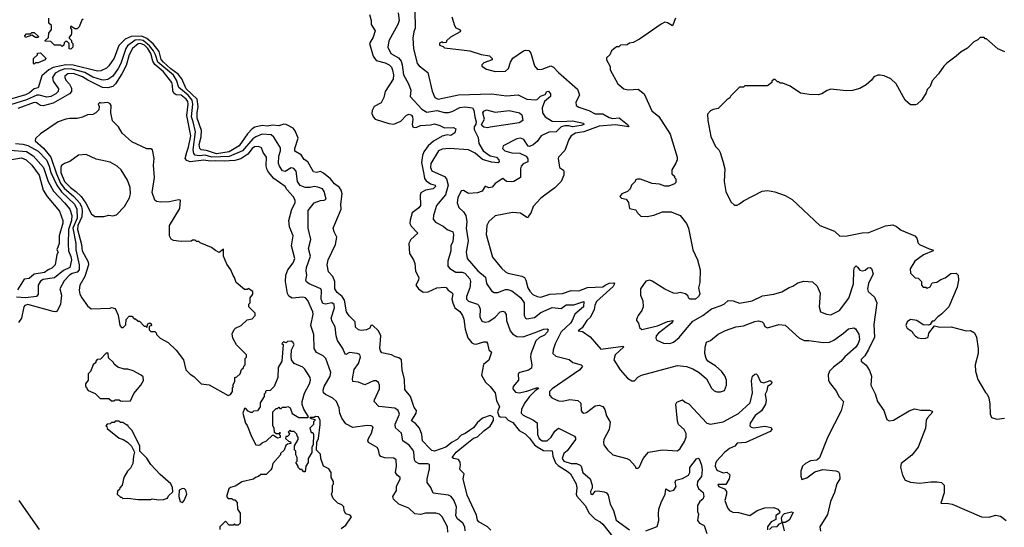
# Model space of a CAD drawing. Extents: x 2210602 to 2357277, y 510288 to 673808.
# Tile 86 of 256: x 2268290 to 2276065, y 550402 to 554412. Entities that reach past the tile are written whole.
import ezdxf

# ---------------------------------------------------------------- set-up
doc = ezdxf.new("R2010")
doc.units = 0

msp = doc.modelspace()

# ---------------------------------------------------------------- linework, layer by layer
at = {"layer": '0CON05XD'}
for points in [[(2271053, 554453), (2271066, 554405), (2271066.2, 554375), (2271096, 554325), (2271081.4, 554275), (2271052.9, 554225), (2271082.4, 554122.4), (2271105, 554088.6), (2271175, 554070.9), (2271207.1, 554055), (2271225, 554037.5), (2271233.6, 554013.6), (2271242.5, 553975), (2271237.9, 553942.1), (2271175.8, 553845), (2271165, 553797.5), (2271145.6, 553754.4), (2271090, 553725), (2271072, 553695), (2271071.7, 553671.7), (2271080, 553645), (2271096.7, 553625), (2271205, 553591.9), (2271245, 553586.7), (2271300.2, 553609.8), (2271345, 553657.5), (2271365, 553666.7), (2271385, 553657.5), (2271393.1, 553645), (2271395.6, 553624.4), (2271388.1, 553585), (2271395, 553566.2), (2271405, 553561.4), (2271427, 553563), (2271453.9, 553576.1), (2271535, 553580.8), (2271565, 553590), (2271607.3, 553577.3), (2271645, 553556.7), (2271715, 553561.2), (2271735, 553550), (2271725, 553517.5), (2271695, 553497.5), (2271665, 553501.2), (2271625, 553492.9), (2271558.2, 553451.8), (2271515.4, 553414.6), (2271481.1, 553368.9), (2271470.2, 553339.8), (2271464, 553285), (2271480.3, 553190.3), (2271487, 553157), (2271499.6, 553139.6), (2271535, 553115.4), (2271570, 553105), (2271574, 553095), (2271555, 553076.7), (2271495, 553066.3), (2271456.8, 553045), (2271451.7, 553025), (2271455.3, 552944.7), (2271440.6, 552925), (2271389.6, 552885), (2271373, 552827), (2271371.6, 552801.6), (2271380, 552780), (2271433.3, 552725), (2271377.5, 552675), (2271362, 552645), (2271367.8, 552565), (2271400.8, 552515), (2271411.2, 552485), (2271414.2, 552424.2), (2271442.5, 552375), (2271439.2, 552355), (2271419.2, 552315), (2271439.4, 552285), (2271475, 552259.4), (2271515, 552262.5), (2271585, 552292.7), (2271645, 552300), (2271656.4, 552296.4), (2271673.8, 552275), (2271703.8, 552255), (2271710, 552245), (2271702, 552205), (2271709.2, 552175), (2271725.8, 552135.8), (2271765, 552106), (2271787.5, 552075), (2271797.6, 552047.6), (2271807.9, 551967.9), (2271827.8, 551897.8), (2271860.6, 551860.6), (2271875, 551850.6), (2271895, 551847.8), (2271955, 551868.6), (2271975, 551866.2), (2271984.1, 551854.1), (2271993.9, 551803.9), (2272016.7, 551785), (2271995, 551723.3), (2271952.2, 551687.8), (2271936.4, 551605), (2271968.6, 551548.6), (2272005.5, 551515.5), (2272043.8, 551465), (2272054, 551405), (2272079.2, 551355), (2272064.3, 551315.7), (2272073.3, 551283.3), (2272085, 551274), (2272125, 551271.9), (2272147.8, 551247.8), (2272185, 551229.5), (2272235, 551167.8), (2272281.1, 551141.1), (2272316, 551106), (2272354, 551054), (2272375, 551036.9), (2272425, 551010), (2272495, 551006.7), (2272500, 550965), (2272521.9, 550911.9), (2272541.4, 550891.4), (2272620.5, 550840.5), (2272638.7, 550825), (2272685.3, 550745), (2272688.3, 550711.7), (2272682.9, 550665), (2272688.4, 550648.4), (2272754.4, 550575), (2272787.9, 550515), (2272835, 550465.6), (2272875, 550445.5), (2272895, 550427.8), (2272975, 550326.2)], [(2271278.6, 554465), (2271285.8, 554405), (2271276.3, 554373.7), (2271205.8, 554245), (2271196, 554195), (2271222, 554145), (2271280.5, 554110.5), (2271301.8, 554085), (2271311.2, 554055), (2271320.9, 553975), (2271359.2, 553905), (2271377.5, 553855), (2271374.1, 553804.1), (2271465, 553705.6), (2271505, 553681.9), (2271585, 553695.3), (2271645, 553680), (2271675, 553680), (2271705, 553687.8), (2271765, 553717.5), (2271805, 553722.2), (2271866.4, 553716.4), (2271876.6, 553696.6), (2271882.7, 553645), (2271894.7, 553605), (2271892.7, 553587.3), (2271879.4, 553565), (2271878.6, 553545), (2271910.7, 553480.7), (2271916.2, 553435), (2271950.6, 553375), (2272005, 553335.6), (2272055, 553326.2), (2272073.5, 553305), (2272075, 553292.5), (2272067.6, 553282.4), (2272015, 553287.5), (2271945, 553307.8), (2271886.7, 553356.7), (2271835, 553382.7), (2271685, 553394.4), (2271625, 553389.5), (2271597.5, 553375), (2271536.7, 553275), (2271533.8, 553243.8), (2271545, 553218), (2271645, 553174.4), (2271660.5, 553155), (2271672.7, 553105), (2271651.5, 553028.5), (2271581.4, 552945), (2271557.1, 552865), (2271555.7, 552835), (2271572.4, 552812.4), (2271635, 552782), (2271665.8, 552755.8), (2271710, 552735), (2271716.2, 552715), (2271710.6, 552659.4), (2271695.8, 552625), (2271695.6, 552585), (2271670, 552505), (2271670, 552465), (2271685.9, 552445.9), (2271735, 552418.8), (2271785, 552418.1), (2271805, 552410.8), (2271844, 552365), (2271848.8, 552345), (2271843.3, 552295), (2271819.4, 552225), (2271819.2, 552205), (2271835, 552188.6), (2271904.3, 552164.3), (2271916.2, 552155), (2271925.6, 552125.6), (2271924.5, 552064.5), (2271940.3, 552030.3), (2271965, 552021.4), (2271995, 552028.6), (2272045, 552062.5), (2272084.6, 552105.4), (2272105, 552110.8), (2272118.8, 552105), (2272132.2, 552082.2), (2272133.8, 552035), (2272163.6, 551953.6), (2272181.7, 551931.7), (2272215, 551910), (2272265, 551908.1), (2272382.2, 551947.8), (2272425, 551968.1), (2272455, 551971.2), (2272463.3, 551965), (2272457.1, 551945), (2272435, 551920), (2272395, 551902), (2272366.2, 551875), (2272327.1, 551772.9)], [(2271410, 554485), (2271414.1, 554345.9), (2271401.4, 554315), (2271394, 554265), (2271398.6, 554185), (2271428.8, 554065), (2271445, 554046.2), (2271513.8, 553995), (2271547.8, 553847.8), (2271567, 553797), (2271594.2, 553784.2), (2271755, 553817.1), (2272015, 553826.4), (2272135, 553809.2), (2272225, 553817.5), (2272295, 553784.3), (2272365, 553780), (2272375, 553781.2), (2272403.6, 553806.4), (2272438.7, 553821.3), (2272452, 553845), (2272465, 553846.9), (2272481.9, 553825), (2272480.6, 553805), (2272432.9, 553765), (2272416.9, 553715), (2272418, 553675), (2272440, 553645), (2272495, 553610.5), (2272565, 553607.4), (2272655, 553613.8), (2272743.3, 553595), (2272746, 553585), (2272724.4, 553575.6), (2272655, 553566.1), (2272625, 553573.4), (2272595, 553574.1), (2272565, 553566.1), (2272525, 553525.4), (2272467.3, 553522.7), (2272407.5, 553495), (2272375, 553449.2), (2272345, 553424), (2272315, 553410), (2272304, 553414), (2272270, 553465), (2272245, 553477.1), (2272215, 553470.6), (2272106.7, 553415), (2272101.2, 553395), (2272120, 553375), (2272175, 553360.8), (2272238.3, 553358.3), (2272290, 553335), (2272301.7, 553311.7), (2272301.7, 553288.3), (2272265, 553273.3), (2272250, 553255), (2272244, 553235), (2272243.8, 553165), (2272192.5, 553135), (2272175, 553130), (2272135, 553133.8), (2272105, 553157.5), (2272045, 553116.7), (2272020.7, 553089.3), (2271995, 553082.5), (2271965, 553096.7), (2271941.7, 553058.3), (2271905, 553043.8), (2271835, 553040), (2271795, 553062.5), (2271775, 553060), (2271750.8, 553005), (2271744.1, 552964.1), (2271757.7, 552927.7), (2271795, 552893.3), (2271814.1, 552864.1), (2271821.4, 552815), (2271816.4, 552765), (2271831.6, 552665), (2271814.5, 552575), (2271823.1, 552525), (2271908.3, 552428.3), (2271969.1, 552379.1), (2271977, 552327), (2272015, 552270), (2272037.3, 552257.3), (2272065, 552255.8), (2272125, 552280.6), (2272145, 552280), (2272175, 552268.9), (2272245, 552217.5), (2272273.2, 552175), (2272274.3, 552075), (2272283.8, 552055), (2272295, 552048), (2272355, 552060), (2272405, 552099.6), (2272495, 552138.1), (2272565, 552131.4), (2272605, 552159.4), (2272665, 552159.1), (2272745, 552186.7), (2272740.8, 552145), (2272674.4, 552085), (2272653.3, 552036.7), (2272639.5, 552015), (2272566.5, 551945), (2272518.3, 551851.7), (2272501.4, 551805), (2272500.8, 551775), (2272523.4, 551753.4), (2272628.8, 551728.8), (2272657.5, 551705), (2272722.5, 551685), (2272733.3, 551675), (2272712.5, 551645), (2272494, 551495), (2272473.3, 551475), (2272473.3, 551445), (2272492.5, 551425), (2272545, 551401.2), (2272575, 551398.8), (2272635, 551412), (2272697.5, 551405), (2272721.7, 551381.7), (2272723.9, 551323.9), (2272730.7, 551310.7), (2272743.9, 551303.9), (2272765, 551308.8), (2272835, 551361.2), (2272865, 551366.2), (2272895.9, 551355.9), (2272911.7, 551331.7), (2272924.1, 551284.1), (2272953.6, 551233.6), (2272944.1, 551175.9), (2272903.8, 551095), (2272900, 551075), (2272903.3, 551055), (2272931.2, 551015), (2272974.1, 550974.1), (2273085, 550946.7), (2273106.1, 550936.1), (2273150, 550885), (2273155, 550870), (2273175, 550870), (2273185, 550880), (2273213.3, 550945), (2273255, 550996.7), (2273365, 551013.3), (2273485, 551007.5), (2273506.1, 551023.9), (2273539.7, 551080.3), (2273554, 551115), (2273553.9, 551143.9), (2273536.2, 551175), (2273493.3, 551215), (2273485, 551240), (2273470, 551375), (2273478.3, 551391.7), (2273525, 551410), (2273545, 551390), (2273575, 551377.5), (2273715, 551224), (2273745, 551216), (2273845, 551236.7), (2273965, 551300.6), (2274057.5, 551385), (2274077.5, 551465), (2274068.3, 551558.3), (2274077.5, 551595), (2274095, 551612.5), (2274105, 551613.3), (2274116.7, 551605), (2274140.8, 551550.8), (2274165.9, 551544.1), (2274215, 551560.8), (2274226, 551555), (2274229.2, 551545), (2274225, 551534.2), (2274195.8, 551514.2), (2274189.3, 551480.7), (2274175.7, 551455), (2274185.6, 551405), (2274178.6, 551375), (2274146.8, 551323.2), (2274096.7, 551285), (2274057.5, 551225), (2274055.8, 551205), (2274065, 551192.5), (2274085, 551188.1), (2274175, 551202.5), (2274225, 551190), (2274228.8, 551175), (2274215, 551159.2), (2274025, 551071.2), (2273955, 551067.5), (2273936.1, 551043.9), (2273895, 551024), (2273855, 550993.1), (2273791.9, 550925), (2273783.4, 550906.6), (2273782.7, 550885), (2273795, 550854.2), (2273845, 550833.3), (2273875, 550837.5), (2273897, 550817), (2273892.5, 550785), (2273865, 550740), (2273805, 550740), (2273802.5, 550735), (2273810, 550725), (2273856.7, 550706.7), (2273870, 550685), (2273870, 550665), (2273858.8, 550615), (2273879.2, 550555), (2273896, 550535), (2273921.1, 550521.1), (2273965, 550518.9), (2274055, 550494.4), (2274114.6, 550535.4), (2274174.4, 550555.6), (2274245, 550557.5), (2274276.2, 550545), (2274291.2, 550525), (2274290, 550515), (2274260, 550495), (2274260, 550465), (2274225, 550446.2), (2274195, 550406.7), (2274195, 550382.5)], [(2268790, 554415), (2268781.7, 554408.3), (2268760, 554355), (2268745, 554340), (2268725, 554340), (2268695, 554360), (2268690, 554355), (2268690, 554345), (2268700, 554335), (2268700, 554305), (2268697, 554293), (2268680, 554275), (2268680, 554265), (2268698.3, 554248.3), (2268700, 554235), (2268710, 554225), (2268710, 554195), (2268695, 554180), (2268681.7, 554181.7), (2268680, 554225), (2268665, 554240), (2268651.7, 554238.3), (2268641.7, 554228.3), (2268638.3, 554211.7), (2268625, 554200), (2268615, 554210), (2268565, 554210), (2268535, 554240), (2268491.7, 554241.7), (2268491.7, 554248.3), (2268518.3, 554271.7), (2268520, 554305), (2268540, 554335), (2268540, 554365), (2268520, 554385), (2268520, 554425)], [(2271703.3, 554435), (2271722.5, 554365), (2271735, 554347.5), (2271763, 554333), (2271770, 554325), (2271767.5, 554315), (2271692.5, 554275), (2271660, 554245), (2271658.3, 554231.7), (2271635, 554230), (2271625, 554237.5), (2271605, 554227.5), (2271605, 554210), (2271635, 554200), (2271645, 554190), (2271845, 554166.7), (2271935, 554137.5), (2272000, 554125), (2272020, 554105), (2272020, 554095), (2271955, 554070), (2271940, 554055), (2271940, 554045), (2271975, 554020), (2272045, 554003.3), (2272126.7, 554005), (2272148.8, 554025), (2272166.2, 554075), (2272185, 554106.7), (2272267.5, 554165), (2272285, 554171.2), (2272309.3, 554169.3), (2272326.4, 554146.4), (2272356.1, 554046.1), (2272379.3, 554019.3), (2272415, 554021.2), (2272485, 554046.7), (2272505, 554036.7), (2272545.9, 553995.9), (2272695, 553862.5), (2272710, 553815), (2272680.7, 553759.3), (2272685, 553733.3), (2272705, 553720), (2272785, 553693.3), (2272835, 553668), (2272895, 553668.9), (2272945, 553638.6), (2272975, 553630.5), (2273025, 553635.5), (2273090.6, 553585), (2273098.8, 553565), (2272995, 553580), (2272865, 553570.6), (2272745, 553527.1), (2272680, 553515), (2272643.8, 553495), (2272626.2, 553465), (2272595, 553377.5), (2272545, 553326.7), (2272541.2, 553315), (2272552.5, 553245), (2272583, 553223), (2272587, 553213), (2272586.7, 553185), (2272566.7, 553135), (2272515, 553082.5), (2272436.7, 553025), (2272405, 553001.2), (2272344.5, 552935.5), (2272327, 552883), (2272310, 552865), (2272305, 552850), (2272295, 552850), (2272245, 552883.3), (2272181.2, 552888.8), (2272045, 552863.8), (2271995, 552816.7), (2271980, 552785), (2271973.8, 552715), (2272022.5, 552535), (2272095, 552448), (2272125, 552420.8), (2272145, 552410), (2272255.7, 552385.7), (2272275, 552376), (2272287.1, 552355), (2272301.9, 552295), (2272317.4, 552267.4), (2272342, 552242), (2272375, 552224.3), (2272405, 552220.8), (2272475, 552242.5), (2272575, 552250), (2272645, 552271.9), (2272705, 552270.4), (2272775, 552297.1), (2272895, 552301.5), (2272912.9, 552315), (2272945, 552330.8), (2272982.5, 552332.5), (2272986.2, 552325), (2272975.7, 552305), (2272843.5, 552185), (2272830.5, 552155), (2272826.4, 552123.6), (2272797.3, 552062.7), (2272768.8, 552035), (2272730.9, 551979.1), (2272700, 551955), (2272735, 551948.8), (2272795, 551908), (2272879.5, 551809.5), (2273055, 551832.5), (2273058.8, 551825), (2272991.9, 551765), (2272982.5, 551725), (2273032.5, 551645), (2273090.7, 551580.7), (2273125, 551560), (2273145, 551560), (2273170.7, 551589.3), (2273200, 551605), (2273485, 551679.2), (2273555, 551672), (2273605, 551653.8), (2273656.1, 551626.1), (2273712.5, 551575), (2273751.7, 551501.7), (2273775, 551480), (2273795, 551472.5), (2273825, 551472.5), (2273855, 551482.5), (2273870, 551525), (2273870, 551565), (2273858.3, 551598.3), (2273832.5, 551635), (2273785.8, 551675.8), (2273725, 551713.3), (2273710, 551735), (2273701.2, 551775), (2273704, 551825), (2273713.8, 551865), (2273745, 551877.5), (2273805, 551928.8), (2273863.5, 551956.5), (2273945, 551986.2), (2274005.8, 551994.2), (2274095, 552028), (2274125, 552032), (2274152.5, 552025), (2274163.3, 552015), (2274175, 551987.5), (2274195, 551976.7), (2274285, 552004), (2274335, 551998.6), (2274447.5, 551895), (2274485, 551876.7), (2274521.7, 551878.3), (2274635, 551862.9), (2274685, 551865.7), (2274718.8, 551881.2), (2274795.5, 551934.5), (2274835, 551970), (2274877, 551977), (2274889.3, 551969.3), (2274917, 551927), (2274921.2, 551885), (2274912, 551855), (2274892, 551825), (2274805, 551750), (2274775, 551711.9), (2274715, 551667.1), (2274685.8, 551635), (2274673.2, 551606.8), (2274677.1, 551565), (2274685, 551546.2), (2274741.2, 551475), (2274758.8, 551435), (2274796.2, 551395), (2274777.8, 551322.2), (2274672.1, 551117.9), (2274605, 550950), (2274585, 550932.5), (2274535, 550927.5), (2274495, 550907.5), (2274472.5, 550885), (2274457.5, 550845), (2274457.5, 550805), (2274465, 550780), (2274505, 550792.5), (2274569.3, 550840.7), (2274630.7, 550859.3), (2274735, 550848), (2274755, 550840.8), (2274763.3, 550825), (2274766, 550785), (2274743.3, 550745), (2274723.6, 550676.4), (2274693.3, 550605), (2274667.7, 550502.3), (2274607.5, 550405), (2274613, 550373)], [(2273467.5, 554425), (2273445, 554362.5), (2273406.7, 554386.7), (2273385, 554392.5), (2273355, 554377.5), (2273185, 554257.5), (2273135, 554232.5), (2273105, 554227.5), (2273087, 554213), (2273035, 554210), (2273021.7, 554198.3), (2273003, 554197), (2272962.5, 554165), (2272950, 554135), (2272925, 554110), (2272922.5, 554095), (2272951.7, 554041.7), (2272952.5, 554015), (2273013.9, 553903.9), (2273060, 553865), (2273095, 553856.7), (2273175, 553862.5), (2273220, 553825), (2273282.7, 553692.7), (2273337.3, 553647.3), (2273427.7, 553507.7), (2273482.5, 553325), (2273482.5, 553305), (2273471.7, 553278.3), (2273440, 553225), (2273440, 553195), (2273460, 553175), (2273460, 553165), (2273470, 553155), (2273470, 553125), (2273460, 553115), (2273415, 553097.5), (2273385, 553097.5), (2273341.7, 553111.7), (2273285, 553117.5), (2273191.7, 553151.7), (2273168.3, 553151.7), (2273153.6, 553146.4), (2273150, 553135), (2273120, 553105), (2273110, 553075), (2273090, 553055), (2273045, 553037.5), (2273030, 553015), (2273043, 553003), (2273080, 552995), (2273097, 552967), (2273105, 552920), (2273155, 552910), (2273165, 552890), (2273195, 552860), (2273245, 552857.5), (2273297, 552867), (2273366.4, 552893.6), (2273435, 552893.3), (2273505.9, 552865.9), (2273555, 552802.5), (2273570, 552765), (2273606.2, 552595), (2273643.3, 552515), (2273662.5, 552435), (2273660, 552335), (2273650, 552295), (2273660, 552245), (2273650, 552225), (2273627, 552203), (2273583, 552203), (2273570, 552215), (2273568.3, 552228.3), (2273547, 552247), (2273505, 552257.5), (2273475, 552250), (2273453, 552253), (2273385, 552282.5), (2273285, 552346.7), (2273265, 552353.3), (2273235, 552346.7), (2273193.3, 552285), (2273192.5, 552235), (2273211.7, 552191.7), (2273212.5, 552145), (2273202.5, 552115), (2273172.5, 552075), (2273160, 552045), (2273160, 552035), (2273177.5, 552015), (2273185, 551980), (2273203.8, 551963.8), (2273325.3, 551994.7), (2273405, 552029.2), (2273450, 552035), (2273436.2, 552015), (2273334, 551935), (2273316.2, 551915), (2273312.5, 551895), (2273320.7, 551880.7), (2273375, 551856.2), (2273425, 551854), (2273452.5, 551865), (2273498.3, 551901.7), (2273534.3, 551945.7), (2273605, 552030), (2273684, 552076), (2273751.7, 552128.3), (2273830, 552155), (2273855, 552167.5), (2273885, 552193.3), (2273925, 552190), (2273975, 552174), (2274075, 552190.8), (2274155, 552230), (2274245, 552242.5), (2274307.3, 552262.7), (2274365, 552296), (2274395, 552306), (2274435, 552334), (2274482.7, 552347.3), (2274551.7, 552341.7), (2274587.3, 552307.3), (2274610.7, 552250.7), (2274602, 552145), (2274613.3, 552105), (2274660, 552085), (2274695, 552080), (2274763.3, 552115), (2274838.3, 552211.7), (2274874.2, 552325), (2274875.9, 552434.1), (2274881.2, 552455), (2274895, 552467.5), (2274906, 552456), (2274924.2, 552434.2), (2274945, 552428.8), (2274965.7, 552434.3), (2274988.3, 552451.7), (2275005, 552453.8), (2275015.7, 552445.7), (2275030, 552405), (2274992.4, 552327.6), (2274985.9, 552285.9), (2274990, 552265), (2275040.9, 552220.9), (2275058.6, 552175), (2275033.6, 552003.6), (2275039.1, 551905), (2274993.6, 551806.4), (2274962.7, 551757.3), (2274935, 551726.7), (2274934, 551715), (2274975, 551682.5), (2275001.7, 551641.7), (2275016.2, 551595), (2275010, 551525), (2275045.9, 551455.9), (2275063.8, 551395), (2275113.3, 551325), (2275137.5, 551255), (2275155, 551242.5), (2275190.7, 551249.3), (2275315, 551322.5), (2275355, 551337.5), (2275405, 551327.5), (2275473, 551327), (2275495, 551320), (2275500, 551315), (2275456.1, 551263.9), (2275447.5, 551245), (2275443.3, 551185), (2275386, 551035), (2275335, 550973.3), (2275250, 550905), (2275246.4, 550876.4), (2275260, 550815), (2275282.5, 550775), (2275325, 550760), (2275395, 550750), (2275485, 550762.5), (2275535, 550762.5), (2275570, 550755), (2275590, 550735), (2275590, 550675), (2275563.3, 550593.3), (2275625, 550591.2), (2275654.1, 550584.1), (2275885, 550485.8), (2275945, 550482.5), (2275995, 550498), (2276035, 550491.2), (2276080, 550455)], [(2272009.3, 550379.3), (2271983.3, 550405), (2271916.7, 550445), (2271905, 550460), (2271897.5, 550497.5), (2271824.2, 550655), (2271791.2, 550785), (2271798.8, 550825), (2271768.8, 550855), (2271766, 550865), (2271770.8, 550895), (2271767.3, 550917.3), (2271755, 550936.7), (2271715, 550946.7), (2271704, 550955), (2271736.2, 550995), (2271807.1, 551055), (2271874.8, 551105.2), (2271905, 551117.3), (2271954.4, 551165.6), (2272005, 551201.8), (2272032.5, 551245), (2272032.4, 551265), (2272025, 551276.2), (2272005, 551286.2), (2271945.8, 551264.2), (2271902.1, 551227.9), (2271872.7, 551187.3), (2271842.4, 551167.6), (2271807.4, 551142.6), (2271775, 551129.6), (2271745.2, 551094.8), (2271705, 551074.6), (2271654.5, 551034.5), (2271564.5, 551004.5), (2271545, 551008.8), (2271525, 551026.2), (2271471.4, 551085), (2271464.2, 551135), (2271446.7, 551186.7), (2271415, 551223.3), (2271383.6, 551243.6), (2271420, 551305), (2271423.3, 551325), (2271405, 551347.5), (2271376.1, 551436.1), (2271332, 551492), (2271328.8, 551568.8), (2271310.6, 551645), (2271306.2, 551725), (2271285, 551741.2), (2271255, 551748.8), (2271225, 551765.8), (2271150.4, 551780.4), (2271138.1, 551795), (2271134.5, 551814.5), (2271141.9, 551915), (2271123.1, 551955), (2271075, 551998.6), (2271063.2, 551996.8), (2271053.8, 551975), (2271028.3, 551961.7), (2270986.4, 551956.4), (2270965, 551963.3), (2270942.3, 551982.3), (2270938.6, 552025), (2270892.5, 552072.5), (2270871.8, 552105), (2270855.2, 552195.3), (2270836.2, 552226.2), (2270797.3, 552257.3), (2270777.5, 552285), (2270778.2, 552345), (2270762.4, 552382.4), (2270729.3, 552419.3), (2270717.5, 552475), (2270724.6, 552515.4), (2270783.3, 552635), (2270794, 552695), (2270773.8, 552735), (2270766.2, 552765), (2270828.8, 552915), (2270826, 552955), (2270836.2, 553035), (2270829.2, 553065), (2270814.2, 553085), (2270775.6, 553115), (2270745.4, 553155.4), (2270689.8, 553199.8), (2270665, 553211.4), (2270635, 553206), (2270611.2, 553211.2), (2270565, 553289.4), (2270536.7, 553306.7), (2270512, 553345), (2270463.3, 553373.3), (2270462.9, 553395), (2270487.9, 553475), (2270465.5, 553535), (2270450, 553555), (2270395, 553584.4), (2270375, 553587.3), (2270335, 553574.5), (2270285, 553578.7), (2270245, 553571.2), (2270205, 553574.7), (2270146.2, 553563.8), (2270125, 553550.6), (2270089.6, 553510.4), (2270021.8, 553415), (2269945, 553366.9), (2269845, 553351.2), (2269765, 553379.6), (2269724.3, 553384.3), (2269713.2, 553395), (2269706.6, 553425), (2269722.3, 553487.7), (2269726.7, 553536.7), (2269692.7, 553635), (2269691.4, 553675), (2269700, 553725), (2269690.3, 553785), (2269604.3, 553865), (2269569.4, 553945), (2269541.8, 553981.8), (2269482.6, 554022.5), (2269426.5, 554075), (2269407.6, 554097.6), (2269390.5, 554160.5), (2269345, 554221.9), (2269293.6, 554263.6), (2269255, 554281.7), (2269171.1, 554278.9), (2269123, 554257), (2269072.9, 554207.1), (2269035, 554108), (2268993.8, 554046.2), (2268975, 554029.4), (2268931.4, 554008.6), (2268905.4, 554004.6), (2268713.3, 554053.3), (2268655, 554056), (2268555, 554035.3), (2268520.5, 554015), (2268465, 553967.5), (2268436.3, 553873.7), (2268405, 553866.4), (2268366.5, 553835), (2268335, 553819.2), (2268165, 553769.3)], [(2268435, 554270), (2268415, 554270), (2268385, 554290), (2268335, 554270), (2268330, 554285), (2268345, 554300), (2268375, 554300), (2268385, 554310), (2268405, 554310), (2268438.3, 554278.3), (2268435, 554270)], [(2271808.6, 550375), (2271804.3, 550405), (2271788.1, 550435), (2271748.1, 550468.1), (2271734.1, 550494.1), (2271738.6, 550565), (2271717, 550617), (2271696, 550645), (2271675, 550657.1), (2271555, 550672.5), (2271536.1, 550716.1), (2271506.7, 550755), (2271508, 550785), (2271526.9, 550865), (2271525, 550897.5), (2271513.9, 550903.9), (2271445, 550902.7), (2271415, 550919.4), (2271406.4, 550935), (2271401.5, 550995), (2271393.5, 551015), (2271365, 551050.6), (2271315.7, 551085), (2271305.4, 551145.4), (2271257.9, 551187.9), (2271255, 551217.5), (2271288.1, 551295), (2271279.2, 551325), (2271253.2, 551343.2), (2271125, 551356.2), (2271090, 551395), (2271091.2, 551408.8), (2271130, 551495), (2271131.2, 551525), (2271123.8, 551545), (2271105, 551560), (2271085, 551560), (2271015, 551526.7), (2270965, 551548), (2270920, 551555), (2270917.5, 551575), (2270931.7, 551648.3), (2270964.2, 551695), (2270980, 551745), (2270976, 551766), (2270955.9, 551775.9), (2270895, 551783.8), (2270865, 551766.7), (2270859.3, 551769.3), (2270840.8, 551815), (2270799.1, 551879.1), (2270788.9, 551915), (2270781.2, 551985), (2270757.8, 552027.8), (2270750.8, 552055), (2270776.7, 552135), (2270773.2, 552163.2), (2270755, 552175.6), (2270705, 552165.6), (2270685, 552170), (2270669.4, 552205), (2270672.7, 552272.7), (2270666.8, 552286.8), (2270576.7, 552325), (2270555, 552340), (2270550, 552355), (2270558, 552395), (2270552.7, 552427.3), (2270555.7, 552455), (2270586.5, 552545), (2270571.4, 552605), (2270588.1, 552675), (2270568.6, 552765), (2270567.5, 552905), (2270614, 552965), (2270665, 552982.9), (2270695, 552986.2), (2270708.8, 552995), (2270694.2, 553054.2), (2270681.2, 553075), (2270645, 553088.6), (2270615, 553093.1), (2270583.9, 553086.1), (2270545, 553087.3), (2270505, 553102.9), (2270484.1, 553135), (2270472.3, 553215), (2270455, 553237.1), (2270435, 553240.4), (2270385, 553213.5), (2270365, 553217.1), (2270340.5, 553255), (2270334.5, 553275), (2270336.2, 553333.8), (2270350.5, 553375), (2270348.3, 553398.3), (2270296.9, 553485), (2270275, 553503.3), (2270205, 553507.1), (2270155, 553486.7), (2270130.3, 553469.7), (2270048.9, 553375), (2269945, 553331.8), (2269807.1, 553327.1), (2269755, 553342.1), (2269707, 553337), (2269675, 553342.3), (2269664.2, 553354.2), (2269660.2, 553385), (2269677.3, 553525), (2269659.8, 553605), (2269646.3, 553645), (2269658.3, 553745), (2269653, 553775), (2269621.3, 553815), (2269547.4, 553875), (2269527.4, 553935), (2269505, 553973.3), (2269380.2, 554075), (2269362.8, 554135), (2269346.6, 554165), (2269315.8, 554205.8), (2269265, 554248.1), (2269235, 554252.7), (2269201.3, 554248.7), (2269141.8, 554205), (2269128.7, 554185), (2269087.9, 554065), (2269068.1, 554025), (2269025, 553966.9), (2268985, 553940), (2268955, 553933.4), (2268935, 553937.1), (2268868.5, 553958.5), (2268803.8, 553993.8), (2268705, 554020.9), (2268647.3, 554022.7), (2268609.8, 554009.8), (2268571, 553989), (2268549.1, 553955), (2268555.4, 553925), (2268596.5, 553865), (2268592.5, 553845), (2268574.4, 553825), (2268535, 553806.2), (2268505, 553799.6), (2268445, 553816.2), (2268425, 553816.1), (2268345, 553778.8), (2268175, 553725.8)], [(2271671.1, 550365), (2271669.4, 550405), (2271625, 550483.8), (2271605, 550505.8), (2271575, 550514.2), (2271495, 550513.3), (2271455, 550504.5), (2271409.7, 550509.7), (2271363.6, 550553.6), (2271285, 550584.5), (2271241.4, 550625), (2271237.5, 550645), (2271265, 550692.5), (2271266.7, 550725), (2271294.2, 550785), (2271293.8, 550795), (2271270, 550815), (2271257.5, 550835), (2271265.8, 550885.8), (2271263.3, 550935), (2271245, 550948.8), (2271172.3, 550952.3), (2271141.7, 550961.7), (2271130, 550975), (2271123.3, 551015), (2271111.7, 551031.7), (2271045, 551072.5), (2271040, 551085), (2271043.8, 551105), (2271069.2, 551145), (2271080, 551195), (2271065, 551203.3), (2271034.3, 551205.7), (2270920.3, 551190.3), (2270865, 551220), (2270833.3, 551265), (2270817.5, 551305), (2270813.3, 551345), (2270791.2, 551395), (2270763.1, 551423.1), (2270705, 551450), (2270690, 551465), (2270685.8, 551485), (2270694.5, 551515), (2270741.9, 551595), (2270747.5, 551625), (2270708, 551735), (2270685.5, 551755.5), (2270635, 551782), (2270614.2, 551815), (2270611.9, 551925), (2270588.6, 551995), (2270607.8, 552085), (2270603.5, 552105), (2270565.6, 552195), (2270548, 552215), (2270525, 552220.6), (2270441.7, 552211.7), (2270415, 552227.5), (2270405, 552250), (2270388, 552345), (2270391.9, 552395), (2270408.6, 552435), (2270449.4, 552490.6), (2270461.9, 552525), (2270437.5, 552625), (2270450, 552705), (2270420, 552775), (2270414.3, 552825), (2270438.9, 552915), (2270464.2, 552965), (2270464.2, 552985), (2270449.2, 553015), (2270399.5, 553069.5), (2270386.2, 553095), (2270297.2, 553157.2), (2270255, 553206.7), (2270244.3, 553225), (2270237.4, 553257.4), (2270238.1, 553325), (2270212.1, 553362.1), (2270199.5, 553399.5), (2270175, 553410.6), (2270145, 553408.1), (2270125, 553394.4), (2270090.4, 553349.6), (2270035, 553313.6), (2269989.7, 553300.3), (2269905, 553294.2), (2269835, 553298.1), (2269795, 553293), (2269745, 553302.5), (2269635, 553289.8), (2269609.7, 553299.7), (2269597.1, 553315), (2269610, 553365), (2269624.2, 553405), (2269641.6, 553495), (2269609.2, 553655), (2269620, 553745), (2269617.4, 553765), (2269605, 553783.1), (2269565.7, 553815), (2269525, 553817.3), (2269508.8, 553828.8), (2269498.5, 553848.5), (2269497.5, 553895), (2269490.3, 553915), (2269425, 553999.4), (2269358.1, 554058.1), (2269342.4, 554085), (2269325, 554145.9), (2269301.3, 554185), (2269275, 554211.2), (2269245, 554224), (2269225, 554222.2), (2269180, 554185), (2269155, 554134.4), (2269129.9, 554050.1), (2269096.7, 553983.3), (2269047.5, 553905), (2269025, 553885.3), (2268985, 553872.9), (2268945, 553876.5), (2268827.9, 553935), (2268785, 553961.6), (2268715, 553985.7), (2268670.8, 553985), (2268647.1, 553965), (2268645.7, 553955), (2268654.4, 553935), (2268683.6, 553903.6), (2268699.8, 553869.8), (2268700, 553845), (2268684.1, 553825.9), (2268555, 553751.8), (2268475, 553730.7), (2268454.7, 553734.7), (2268423.8, 553755), (2268405, 553758), (2268275, 553709.2)], [(2276068.3, 554158.3), (2276015, 554182.5), (2275925, 554260), (2275915, 554260), (2275905, 554270), (2275875, 554270), (2275857, 554253), (2275823.6, 554236.4), (2275775, 554187.5), (2275725, 554157.5), (2275685, 554122.5), (2275610.7, 554069.3), (2275587.5, 554045), (2275546.4, 553983.6), (2275495, 553930), (2275480, 553885), (2275455, 553860), (2275447.5, 553835), (2275415, 553780), (2275376.4, 553743.6), (2275365, 553740), (2275325, 553740), (2275282.5, 553775), (2275210, 553905), (2275170, 553945), (2275115, 553967.5), (2275085, 553972.5), (2275065, 553972.5), (2275035, 553960), (2275017.5, 553935), (2274973, 553897), (2274925, 553867.5), (2274865, 553853.3), (2274815, 553850), (2274696.4, 553863.6), (2274665, 553853.3), (2274625, 553826.7), (2274595, 553818.8), (2274525, 553821.2), (2274455, 553832.5), (2274375, 553887.5), (2274315, 553910), (2274295, 553910), (2274285, 553920), (2274275, 553920), (2274255, 553940), (2274245, 553940), (2274230, 553925), (2274230, 553915), (2274195, 553890), (2274015, 553890), (2274005, 553880), (2273975, 553880), (2273905, 553810), (2273896.4, 553793.6), (2273875, 553780), (2273805, 553710), (2273765, 553702.5), (2273745, 553692.5), (2273722.5, 553665), (2273723.8, 553615), (2273748.3, 553488.3), (2273785, 553410), (2273810, 553385), (2273821.7, 553361.7), (2273842.5, 553295), (2273857.5, 553235), (2273853.3, 553135), (2273866.2, 553055), (2273905, 552972.5), (2273935, 552946.7), (2273955, 552947.5), (2273975, 552957.5), (2274005, 552980), (2274153.6, 553056.4), (2274195, 553063.3), (2274253, 553053), (2274333.6, 553023.6), (2274390.7, 552990.7), (2274607, 552787), (2274725, 552742.5), (2274765, 552702.5), (2274825, 552703.3), (2274942.7, 552727.3), (2274995, 552730), (2275125.9, 552784.1), (2275185, 552791.2), (2275215, 552778.8), (2275250.3, 552750.3), (2275357.5, 552705), (2275373.3, 552685), (2275385, 552647.5), (2275395.8, 552635.8), (2275472.3, 552602.3), (2275500, 552595), (2275502.5, 552585), (2275426.7, 552555), (2275357.5, 552505), (2275322.5, 552445), (2275325, 552410), (2275361.7, 552371.7), (2275385, 552370), (2275410, 552345), (2275410, 552315), (2275425, 552300), (2275445, 552300), (2275455, 552292.5), (2275479.3, 552300.7), (2275495, 552332.5), (2275531.7, 552338.3), (2275565, 552360), (2275598.3, 552371.7), (2275643, 552407), (2275685, 552410), (2275700, 552395), (2275702.5, 552355), (2275691.7, 552298.3), (2275627.5, 552145), (2275570, 552085), (2275540, 552065), (2275508.3, 552031.7), (2275495, 552030), (2275480, 552005), (2275465, 552000), (2275425, 552002.5), (2275375, 552036.7), (2275325, 552043.3), (2275296.7, 552025), (2275286.7, 551995), (2275296.7, 551975), (2275338.3, 551948.3), (2275342.5, 551935), (2275365, 551912.5), (2275385, 551900), (2275414.1, 551894.1), (2275445, 551896.7), (2275462.5, 551905), (2275470, 551935), (2275515, 551992.5), (2275555, 551983.3), (2275645, 551986.7), (2275765, 551953.3), (2275797, 551957), (2275829.3, 551939.3), (2275846.7, 551905), (2275858.8, 551815), (2275858.8, 551775), (2275836.2, 551685), (2275836.7, 551635), (2275855, 551570), (2275882.5, 551525)], [(2268405, 554060), (2268400, 554065), (2268400, 554105), (2268430, 554135), (2268431.7, 554148.3), (2268455, 554150), (2268497, 554107), (2268490, 554095), (2268435, 554070), (2268415, 554070), (2268405, 554060)], [(2269935, 551442.5), (2269955, 551450), (2269970, 551475), (2269970, 551505), (2269977.5, 551515), (2269972.5, 551525), (2269990, 551555), (2269990, 551585), (2270005, 551590), (2270030, 551615), (2270041.7, 551648.3), (2270058.3, 551661.7), (2270060, 551675), (2270070, 551685), (2270070, 551735), (2270080, 551745), (2270080, 551765), (2270003, 551843), (2269972.5, 551895), (2269968.3, 551931.7), (2269982.5, 551965), (2269993.6, 551976.4), (2270040, 551995), (2270085, 552040), (2270125, 552050), (2270150, 552075), (2270150, 552095), (2270100, 552145), (2270100, 552165), (2270110, 552175), (2270110, 552215), (2270130, 552245), (2270130, 552265), (2270095, 552287.5), (2270085, 552280), (2270065, 552280), (2270000, 552335), (2269987.5, 552375), (2269975, 552390), (2269957.5, 552435), (2269925, 552480), (2269900, 552545), (2269898.3, 552598.3), (2269865, 552572.5), (2269835, 552587.5), (2269805, 552612.5), (2269715, 552650), (2269705, 552660), (2269685, 552660), (2269675, 552670), (2269655, 552670), (2269645, 552662.5), (2269565, 552660), (2269505, 552667.5), (2269487, 552677), (2269473.3, 552705), (2269473.3, 552785), (2269555, 552920), (2269560, 552985), (2269545, 552990), (2269473, 552973), (2269405, 552970), (2269370, 552975), (2269357, 552987), (2269336.4, 553046.4), (2269353.8, 553165), (2269347.5, 553262.5), (2269350.8, 553315), (2269337.5, 553385), (2269325, 553392.5), (2269295, 553392.5), (2269175, 553447.5), (2269100, 553515), (2269070, 553565), (2269023, 553613), (2269010, 553675), (2269012.5, 553735), (2269005, 553747.5), (2268985, 553757.5), (2268932.5, 553752.5), (2268921.7, 553758.3), (2268910, 553745), (2268917.5, 553725), (2268915, 553700), (2268890, 553675), (2268866.4, 553663.6), (2268825, 553660), (2268785, 553641.2), (2268745, 553631.2), (2268685, 553632), (2268655, 553626), (2268595, 553603.8), (2268455, 553510), (2268415, 553472.5), (2268412.5, 553455), (2268477.8, 553397.8), (2268535.8, 553325.8), (2268579.8, 553195), (2268611.8, 553121.8), (2268642, 553082), (2268716.4, 553015), (2268761, 552965), (2268778.7, 552935), (2268784, 552905), (2268781.7, 552855), (2268750.4, 552785), (2268747.7, 552755), (2268778.9, 552635), (2268782.3, 552585), (2268829.6, 552499.6), (2268833.5, 552475), (2268805.6, 552384.4), (2268764, 552315), (2268760, 552275), (2268766.2, 552245), (2268781.2, 552215), (2268825, 552152.5), (2268855, 552127.5), (2269005, 552132.5), (2269015, 552137.5), (2269045, 552130), (2269067, 552077), (2269080, 551995), (2269095, 551980), (2269108.3, 551981.7), (2269128.3, 552001.7), (2269130, 552045), (2269155, 552070), (2269175, 552070), (2269195, 552050), (2269205, 552050), (2269225, 552030), (2269235, 552030), (2269271.7, 551991.7), (2269285, 551990), (2269295, 551980), (2269301.7, 552008.3), (2269318.3, 552018.3), (2269328.3, 552008.3), (2269330, 551995), (2269311.7, 551988.3), (2269311.7, 551961.7), (2269325, 551950), (2269358.3, 551948.3), (2269368.3, 551938.3), (2269370, 551925), (2269400, 551895), (2269463, 551863), (2269525, 551802.5), (2269582.5, 551725), (2269602.5, 551645), (2269635, 551612.5), (2269665, 551592.5), (2269722.5, 551535), (2269785, 551526.7), (2269935, 551442.5)], [(2271985, 553558.8), (2271955, 553563.8), (2271940, 553575), (2271937.5, 553585), (2271960, 553625), (2271946.7, 553675), (2271955, 553690), (2271975, 553700), (2272045, 553682), (2272155, 553694), (2272237.3, 553677.3), (2272255, 553660), (2272262.5, 553615), (2272235, 553596.7), (2272005, 553564), (2271985, 553558.8)], [(2268256.4, 553433.6), (2268315, 553429.7), (2268355, 553418.6), (2268435, 553374.1), (2268500.8, 553305), (2268522.8, 553255), (2268535.7, 553205), (2268583.3, 553105), (2268621, 553051), (2268721.6, 552955), (2268742.5, 552915), (2268744.1, 552845), (2268710.5, 552765), (2268732.5, 552645), (2268734, 552595), (2268760.8, 552475), (2268760.4, 552435), (2268745, 552416.8), (2268705, 552407.5), (2268682.1, 552395), (2268640.1, 552349.9), (2268608.1, 552285), (2268620, 552235), (2268612.2, 552165), (2268585, 552110), (2268575, 552104.4), (2268555, 552106.5), (2268355, 552163.3), (2268331.2, 552155), (2268322, 552145), (2268305.4, 552054.6), (2268281.1, 552018.9)], [(2268215, 553382.1), (2268345, 553371.1), (2268396.8, 553336.8), (2268478.2, 553245), (2268515, 553132.9), (2268557.6, 553057.6), (2268645, 552965.4), (2268685, 552915.6), (2268701.3, 552865), (2268697.9, 552825), (2268676.3, 552755), (2268671.8, 552638.2), (2268675.7, 552585), (2268695, 552540), (2268698.2, 552515), (2268685, 552454.4), (2268635, 552430), (2268566.1, 552373.9), (2268475, 552358.4), (2268453.8, 552346.2), (2268436.5, 552315), (2268435.6, 552244.4), (2268423.5, 552226.5), (2268335.2, 552215.2), (2268265, 552219.2)], [(2268225, 553306.4), (2268305, 553321.5), (2268341.9, 553305), (2268385, 553263.3), (2268445, 553184.3), (2268474.2, 553064.2), (2268507.8, 553015), (2268605, 552898.8), (2268630, 552825), (2268631.9, 552805), (2268600.6, 552705), (2268601.1, 552645), (2268584, 552595), (2268592.5, 552575), (2268583.9, 552556.1), (2268570, 552475), (2268545, 552448), (2268513.6, 552436.4), (2268486.7, 552415), (2268405, 552401.2), (2268365, 552366.7), (2268325, 552362.5), (2268272.7, 552277.3)], [(2268887, 552857), (2268955, 552857.5), (2268995, 552866.7), (2269025, 552863.3), (2269055, 552870), (2269117.5, 552935), (2269156.7, 553005), (2269166.2, 553035), (2269163.3, 553085), (2269140, 553145), (2269090, 553225), (2269060, 553255), (2269005, 553286), (2268895, 553308.8), (2268815, 553346.7), (2268755, 553341.2), (2268685, 553291.2), (2268644.1, 553275.9), (2268620.8, 553259.2), (2268614.5, 553245.5), (2268615.4, 553205), (2268643.8, 553135), (2268690.9, 553085), (2268734.5, 553054.5), (2268774.8, 553014.8), (2268812.6, 552962.6), (2268857.5, 552875), (2268887, 552857)], [(2270175, 551050), (2270185, 551052.5), (2270205, 551070), (2270240, 551085), (2270285, 551130), (2270295, 551130), (2270325, 551110), (2270350, 551115), (2270350, 551125), (2270340, 551135), (2270348.3, 551148.3), (2270341.7, 551148.3), (2270340, 551140), (2270315, 551140), (2270301.7, 551151.7), (2270300, 551185), (2270290, 551205), (2270290, 551315), (2270315, 551340), (2270325, 551340), (2270335, 551350), (2270345, 551340), (2270355, 551340), (2270365, 551350), (2270395, 551350), (2270407, 551357), (2270427, 551347), (2270442, 551302), (2270495, 551270), (2270565, 551270), (2270570, 551275), (2270533.3, 551335), (2270521.7, 551371.7), (2270521.2, 551395), (2270538.3, 551461.7), (2270578.8, 551535), (2270586.2, 551565), (2270583.3, 551585), (2270541.7, 551651.7), (2270525, 551666.2), (2270457, 551697), (2270437.5, 551725), (2270432.5, 551755), (2270437.5, 551805), (2270456.7, 551845), (2270447.5, 551865), (2270435, 551872.5), (2270405, 551870), (2270395, 551860), (2270373, 551867), (2270360, 551855), (2270370, 551845), (2270360, 551715), (2270330, 551665), (2270327.5, 551585), (2270300, 551515), (2270268.3, 551481.7), (2270235, 551480), (2270230, 551475), (2270230, 551465), (2270220, 551455), (2270220, 551435), (2270190, 551385), (2270190, 551355), (2270168.3, 551321.7), (2270135, 551320), (2270125, 551310), (2270115, 551310), (2270095, 551320), (2270075, 551340), (2270065, 551340), (2270052.5, 551305), (2270072.5, 551225), (2270086.2, 551206.2), (2270119.3, 551119.3), (2270153.6, 551053.6), (2270175, 551050)], [(2269105, 551397.5), (2269165, 551402.5), (2269191.7, 551458.3), (2269247.5, 551525), (2269267, 551563), (2269265, 551590), (2269250, 551605), (2269185, 551637.5), (2269145, 551652.5), (2269115, 551652.5), (2269065, 551667.5), (2269035, 551690), (2269030, 551705), (2268991.7, 551741.7), (2268988.3, 551778.3), (2268971.7, 551778.3), (2268928.3, 551731.7), (2268903, 551727), (2268890, 551715), (2268890, 551705), (2268870, 551685), (2268848.3, 551631.7), (2268830, 551615), (2268830, 551565), (2268810, 551535), (2268810, 551515), (2268818.3, 551508.3), (2268820, 551495), (2268831.7, 551481.7), (2268885, 551460), (2268925, 551420), (2268995, 551420), (2269015, 551400), (2269035, 551400), (2269045, 551410), (2269075, 551410), (2269085, 551400), (2269105, 551397.5)], [(2272327.1, 551772.9), (2272324, 551745), (2272333.3, 551685), (2272330.7, 551659.3), (2272307.3, 551642.7), (2272240, 551625), (2272227.5, 551615), (2272230, 551565), (2272186.8, 551513.2), (2272183.1, 551495), (2272205, 551469.5), (2272235.4, 551464.6), (2272295, 551477.3), (2272370, 551505), (2272386.7, 551505), (2272382.5, 551495), (2272360, 551480), (2272315.7, 551434.3), (2272279.6, 551385), (2272252.3, 551335), (2272251.2, 551305), (2272265, 551288.1), (2272347.7, 551247.7), (2272375, 551227.5), (2272379.4, 551135), (2272392.2, 551105), (2272415, 551086.5), (2272455.7, 551085), (2272486, 551114), (2272515, 551162.5), (2272545, 551185.8), (2272671.7, 551121.7), (2272680, 551110), (2272680, 551095), (2272613, 551007), (2272585.7, 550984.3), (2272572.5, 550945), (2272585.8, 550925), (2272645.5, 550905.5), (2272685.8, 550905.8), (2272715, 550893.3), (2272723.3, 550885), (2272736.7, 550835), (2272796, 550785), (2272811.2, 550735), (2272809.3, 550710.7), (2272796.7, 550685), (2272801.2, 550665), (2272815, 550661.2), (2272833.3, 550686.7), (2272855, 550691.2), (2272905, 550683.3), (2272922.5, 550675), (2272936.2, 550655), (2272953.8, 550585), (2272980, 550535), (2272999.3, 550459.3), (2273105, 550381.2)], [(2275882.5, 551525), (2275917, 551467), (2275930, 551455), (2275942.5, 551425), (2275951.2, 551375), (2275953.3, 551295), (2275965, 551270), (2276005, 551257.5), (2276066.1, 551263.9)], [(2270827.7, 550392.3), (2270865, 550420), (2270910, 550485), (2270898.3, 550498.3), (2270865, 550510), (2270853, 550533), (2270850, 550565), (2270835, 550580), (2270801.7, 550591.7), (2270765, 550630), (2270752.5, 550665), (2270760, 550685), (2270760, 550735), (2270767, 550743), (2270767.5, 550765), (2270750, 550795), (2270750, 550835), (2270730, 550865), (2270690, 550885), (2270666.7, 550945), (2270665, 550980), (2270632.5, 551012.5), (2270637.5, 551075), (2270648.8, 551105), (2270663.3, 551215), (2270662.5, 551245), (2270650, 551275), (2270625, 551277.5), (2270615, 551270), (2270585, 551270), (2270580, 551265), (2270620, 551255), (2270620, 551245), (2270610, 551235), (2270610, 551215), (2270580, 551185), (2270591.7, 551151.7), (2270605, 551150), (2270610, 551135), (2270607.5, 551055), (2270597.5, 551035), (2270597, 550993), (2270567.5, 550945), (2270567.5, 550915), (2270550, 550885), (2270545, 550840), (2270535, 550840), (2270518.3, 550858.3), (2270505, 550860), (2270490, 550875), (2270490, 550885), (2270470, 550915), (2270480, 550925), (2270480, 550955), (2270470, 550975), (2270470, 551005), (2270460, 551015), (2270460, 551045), (2270490, 551095), (2270490, 551115), (2270480, 551125), (2270478.3, 551138.3), (2270458.3, 551158.3), (2270435, 551160), (2270425, 551170), (2270410, 551155), (2270420, 551145), (2270418.3, 551131.7), (2270405, 551120), (2270391.7, 551118.3), (2270390, 551105), (2270411.7, 551081.7), (2270428.3, 551078.3), (2270430, 551065), (2270405, 551060), (2270391.7, 551048.3), (2270378.3, 551011.7), (2270350, 550985), (2270350, 550975), (2270290, 550905), (2270281.7, 550868.3), (2270273, 550857), (2270235, 550820), (2270195, 550820), (2270177, 550803), (2270153.3, 550796.7), (2270137, 550783), (2270045, 550762.5), (2270016.7, 550743.3), (2269991.7, 550728.3), (2269955, 550717.5), (2269942.5, 550705), (2269922.5, 550645), (2269935, 550630), (2269965, 550630), (2269975, 550620), (2269988.3, 550618.3), (2270007, 550597), (2270010, 550545), (2270030, 550515), (2270030, 550435), (2270015, 550420), (2269995, 550420), (2269985, 550430), (2269975, 550420), (2269945, 550420), (2269915, 550450), (2269870, 550405), (2269870, 550385)], [(2269385, 550620), (2269425, 550622.5), (2269456.4, 550633.6), (2269465, 550650), (2269498.3, 550681.7), (2269497, 550717), (2269482.5, 550745), (2269398.3, 550818.3), (2269325, 550897.5), (2269295, 550947.5), (2269240, 551005), (2269237.5, 551045), (2269175, 551170), (2269150, 551195), (2269145, 551210), (2269135, 551210), (2269105, 551230), (2269085, 551230), (2269075, 551240), (2269045, 551240), (2269035, 551230), (2269015, 551230), (2269005, 551220), (2268981.7, 551218.3), (2268970, 551205), (2268978.3, 551198.3), (2268981.7, 551181.7), (2269075, 551107.5), (2269107, 551097), (2269140, 551075), (2269173, 551043), (2269197.5, 550995), (2269187.5, 550965), (2269182.5, 550905), (2269165, 550870), (2269142.5, 550845), (2269112.5, 550795), (2269100, 550735), (2269080, 550715), (2269078.3, 550701.7), (2269061.7, 550688.3), (2269060, 550665), (2269085, 550640), (2269095, 550640), (2269105, 550630), (2269145, 550632.5), (2269225, 550622.5), (2269325, 550622.5), (2269335, 550627.5), (2269385, 550620)], [(2273235, 550373.8), (2273325, 550407.5), (2273337.5, 550455), (2273333.8, 550505), (2273338, 550545), (2273355, 550597.5), (2273387.5, 550665), (2273392.5, 550705), (2273425, 550686.7), (2273456.2, 550695), (2273473.8, 550725), (2273466.7, 550755), (2273470, 550775), (2273525, 550788), (2273571.2, 550815), (2273580.8, 550835), (2273581.4, 550875), (2273635, 550943.8), (2273645, 550948.8), (2273655, 550942.5), (2273673.4, 550893.4), (2273678.9, 550855), (2273675, 550802.5), (2273642.9, 550765), (2273638.6, 550735), (2273648.9, 550708.9), (2273687.4, 550677.4), (2273692.7, 550645), (2273685.4, 550624.6), (2273660, 550605), (2273643.3, 550575), (2273643.6, 550526.4), (2273650, 550505), (2273643.3, 550455), (2273657.5, 550435), (2273695, 550417.5), (2273715, 550352.5)], [(2269575, 550597.5), (2269590, 550615), (2269608.8, 550665), (2269601.2, 550695), (2269592.5, 550705), (2269575, 550710), (2269550, 550695), (2269547.5, 550645), (2269557.5, 550605), (2269575, 550597.5)], [(2268284.4, 550614.4), (2268443.3, 550385)], [(2274210, 550385), (2274233, 550407), (2274271.7, 550408.3), (2274290.7, 550429.3), (2274310, 550440), (2274306.2, 550475), (2274312.5, 550495), (2274329.5, 550510.5), (2274385, 550525.8), (2274398.8, 550518.8), (2274365, 550458.6), (2274335, 550440.8), (2274310, 550440), (2274325.6, 550375)]]:
    msp.add_lwpolyline(points, dxfattribs=at)

doc.saveas('drawing.dxf')
